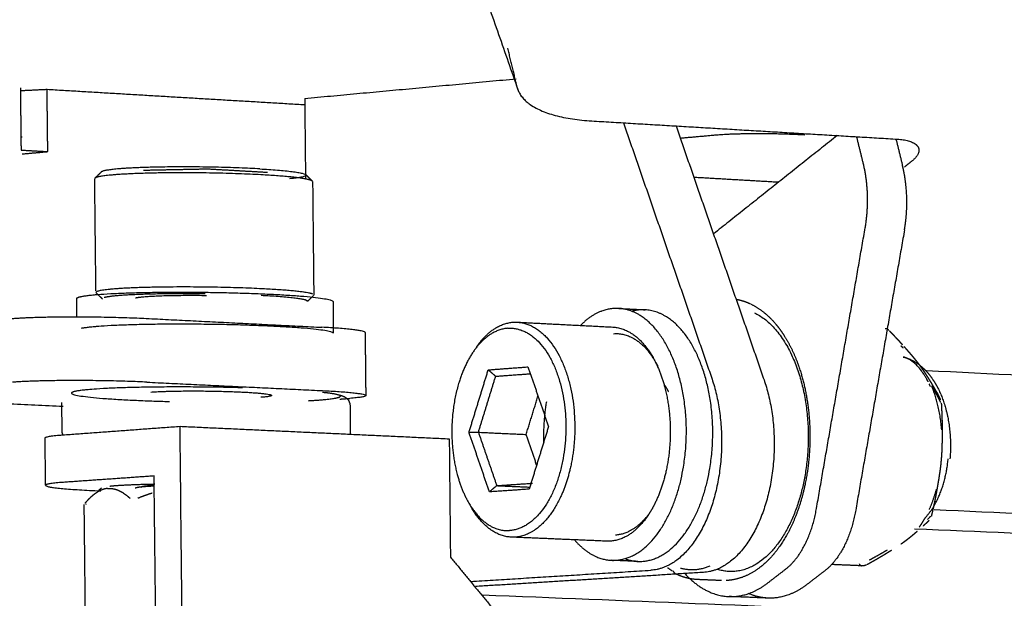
# Model space of a CAD drawing. Header units: millimetres. Extents: x 6394 to 7394, y -4769 to -3769.
# Tile 12 of 43: x 6516 to 6553, y -4302 to -4280. Entities that reach past the tile are written whole.
import ezdxf

# ---------------------------------------------------------------- set-up
doc = ezdxf.new("R2010")
doc.units = ezdxf.units.MM
doc.layers.add('ROXX_NEOmini_Barndoor', color=7, linetype='Continuous', true_color=0x000000)

msp = doc.modelspace()

# ---------------------------------------------------------------- linework, layer by layer
at = {"layer": 'ROXX_NEOmini_Barndoor', "color": 18, "true_color": 0x000000}
for points, weights in [([(6528.537, -4264.88), (6531.746, -4274.094), (6534.766, -4282.762)], [596.672937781, 615.436239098, 634.199540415]), ([(6528.537, -4264.88), (6531.746, -4274.094), (6534.766, -4282.762)], [596.672937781, 615.436239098, 634.199540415]), ([(6534.766, -4282.762), (6534.58, -4281.993), (6534.393, -4281.224)], [634.199540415, 634.353519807, 634.5074992]), ([(6534.766, -4282.762), (6534.58, -4281.993), (6534.393, -4281.224)], [634.199540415, 634.353519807, 634.5074992]), ([(6526.818, -4283.099), (6530.739, -4282.734), (6534.712, -4282.365)], [663.801144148, 659.458500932, 655.115857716]), ([(6526.818, -4283.099), (6530.739, -4282.734), (6534.712, -4282.365)], [663.801144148, 659.458500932, 655.115857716]), ([(6516.234, -4282.807), (6516.246, -4282.804), (6516.258, -4282.802)], [658.153106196, 658.110266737, 658.067427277]), ([(6516.234, -4282.807), (6516.246, -4282.804), (6516.258, -4282.802)], [658.153106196, 658.110266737, 658.067427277]), ([(6516.258, -4282.802), (6516.734, -4282.78), (6517.211, -4282.757)], [658.067427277, 657.533334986, 656.999242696]), ([(6516.258, -4282.802), (6516.734, -4282.78), (6517.211, -4282.757)], [658.067427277, 657.533334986, 656.999242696]), ([(6517.211, -4282.757), (6522.041, -4283.045), (6526.82, -4283.329)], [656.999242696, 660.405427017, 663.811611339]), ([(6517.211, -4282.757), (6522.041, -4283.045), (6526.82, -4283.329)], [656.999242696, 660.405427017, 663.811611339]), ([(6526.818, -4283.099), (6526.834, -4284.6), (6526.849, -4286.101)], [663.801144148, 663.869426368, 663.937708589]), ([(6526.818, -4283.099), (6526.834, -4284.6), (6526.849, -4286.101)], [663.801144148, 663.869426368, 663.937708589])]:
    msp.add_rational_spline(points, weights, degree=2, dxfattribs=at)
at = {"layer": 'ROXX_NEOmini_Barndoor', "color": 18, "lineweight": -3, "true_color": 0x000000}
for points, weights, degree in [([(6516.214, -4282.698), (6516.227, -4283.861), (6516.24, -4285.025)], [656.300538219, 656.352874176, 656.405210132], 2), ([(6517.237, -4285.082), (6517.224, -4283.92), (6517.211, -4282.757)], [657.103914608, 657.051578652, 656.999242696], 2), ([(6534.766, -4282.762), (6535.126, -4283.794), (6537.524, -4283.937)], [634.199540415, 574.506281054, 638.176908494], 2), ([(6537.524, -4283.937), (6543.262, -4284.279), (6548.929, -4284.617)], [638.176908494, 642.199751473, 646.222594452], 2), ([(6538.708, -4284.008), (6540.344, -4288.74), (6541.988, -4293.494)], [650.914986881, 649.431312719, 647.947638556], 2), ([(6540.668, -4284.124), (6542.305, -4288.847), (6543.95, -4293.591)], [652.312395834, 650.828721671, 649.345047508], 2), ([(6516.277, -4284.543), (6516.264, -4284.545), (6516.25, -4284.548)], [658.145931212, 658.194368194, 658.242805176], 2), ([(6542.19, -4284.467), (6541.509, -4284.528), (6540.828, -4284.588)], [652.445552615, 653.1747147, 653.903876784], 2), ([(6546.681, -4284.48), (6544.366, -4286.322), (6542.069, -4288.15)], [648.565437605, 651.104011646, 653.642585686], 2), ([(6545.478, -4284.465), (6543.529, -4284.349), (6542.19, -4284.467)], [652.415974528, 460.339642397, 652.445552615], 2), ([(6547.652, -4285.518), (6547.53, -4285.022), (6547.408, -4284.526)], [647.603730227, 647.705020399, 647.806310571], 2), ([(6548.876, -4284.63), (6548.996, -4285.117), (6549.116, -4285.604)], [648.850977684, 648.751382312, 648.651786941], 2), ([(6548.929, -4284.617), (6549.644, -4284.659), (6549.721, -4284.972)], [646.222594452, 581.25155546, 647.441456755], 2), ([(6516.24, -4285.025), (6516.739, -4285.053), (6517.237, -4285.082)], [656.405210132, 656.75456237, 657.103914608], 2), ([(6516.284, -4285.169), (6516.76, -4285.125), (6517.237, -4285.082)], [658.174154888, 657.639034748, 657.103914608], 2), ([(6549.721, -4284.972), (6549.776, -4285.192), (6549.452, -4285.448)], [647.441456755, 612.661537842, 648.292368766], 2), ([(6549.452, -4285.448), (6549.32, -4285.553), (6549.188, -4285.657)], [648.292368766, 648.436155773, 648.579942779], 2), ([(6518.997, -4286.074), (6519.076, -4285.997), (6519.154, -4285.919), (6519.233, -4285.842)], [563.973386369, 563.985846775, 563.998307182, 564.010767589], 3), ([(6519.834, -4285.73), (6519.299, -4285.778), (6519.233, -4285.842)], [646.426856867, 626.558892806, 647.808274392], 2), ([(6525.276, -4285.951), (6521.851, -4285.757), (6519.635, -4285.955)], [646.247300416, 455.286048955, 646.297583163], 2), ([(6525.142, -4285.726), (6521.92, -4285.543), (6519.834, -4285.73)], [646.379531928, 455.478362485, 646.426856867], 2), ([(6523.192, -4285.736), (6522.001, -4285.761), (6520.811, -4285.785)], [646.504821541, 646.804382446, 647.103943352], 2), ([(6525.43, -4285.863), (6524.312, -4285.8), (6523.192, -4285.736)], [648.06358938, 647.28420546, 646.504821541], 2), ([(6525.142, -4285.726), (6528.343, -4285.908), (6526.249, -4286.092)], [646.379531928, 458.640337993, 650.898565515], 2), ([(6547.724, -4287.92), (6547.939, -4286.682), (6547.652, -4285.518)], [647.657225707, 608.69997264, 647.603730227], 2), ([(6549.138, -4285.696), (6549.127, -4285.65), (6549.116, -4285.604)], [648.633784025, 648.575482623, 648.651786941], 2), ([(6549.189, -4287.997), (6549.233, -4287.742), (6549.288, -4287.215), (6549.269, -4286.435), (6549.193, -4285.939), (6549.138, -4285.696)], [648.704066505, 648.644009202, 648.558318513, 648.536074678, 648.58919483, 648.633784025], 3), ([(6519.033, -4290.279), (6519.01, -4288.186), (6518.988, -4286.092)], [610.765108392, 610.677468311, 610.589828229], 2), ([(6519.635, -4285.955), (6519.066, -4286.005), (6518.997, -4286.074)], [646.297583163, 626.46930456, 647.765339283], 2), ([(6527.067, -4286.159), (6526.793, -4286.036), (6525.276, -4285.951)], [648.815360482, 591.34252743, 646.247300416], 2), ([(6526.883, -4285.963), (6526.957, -4286.036), (6527.031, -4286.109), (6527.104, -4286.182)], [556.603807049, 556.613191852, 556.622576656, 556.631961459], 3), ([(6527.114, -4286.2), (6527.135, -4288.316), (6527.157, -4290.432)], [613.889338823, 613.978402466, 614.067466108], 2), ([(6544.492, -4286.227), (6542.922, -4286.137), (6541.347, -4286.046)], [674.406595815, 673.24418788, 672.081779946], 2), ([(6545.908, -4298.391), (6546.814, -4293.166), (6547.724, -4287.92)], [650.12934645, 648.893286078, 647.657225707], 2), ([(6549.189, -4287.997), (6548.277, -4293.236), (6547.369, -4298.456)], [648.704066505, 649.940734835, 651.177403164], 2), ([(6519.68, -4290.207), (6519.033, -4290.26), (6519.034, -4290.333)], [646.485992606, 620.960267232, 648.175450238], 2), ([(6525.32, -4290.203), (6521.896, -4290.025), (6519.68, -4290.207)], [646.435709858, 455.419274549, 646.485992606], 2), ([(6527.11, -4290.394), (6526.836, -4290.282), (6525.32, -4290.203)], [649.003769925, 591.514648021, 646.435709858], 2), ([(6518.318, -4290.559), (6518.317, -4290.52), (6518.487, -4290.485)], [648.061304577, 641.757313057, 647.056718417], 2), ([(6518.325, -4291.24), (6518.321, -4290.9), (6518.318, -4290.559)], [592.016874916, 592.003060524, 591.989246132], 2), ([(6519.283, -4290.586), (6519.202, -4290.507), (6519.122, -4290.427), (6519.041, -4290.348)], [556.679864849, 556.668795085, 556.657725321, 556.646655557], 3), ([(6519.885, -4290.454), (6519.481, -4290.487), (6519.342, -4290.529)], [646.636200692, 627.579285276, 632.291247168], 2), ([(6523.11, -4290.387), (6521.018, -4290.361), (6519.885, -4290.454)], [557.381655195, 526.662477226, 646.636200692], 2), ([(6523.153, -4290.457), (6521.066, -4290.429), (6520.509, -4290.544)], [592.850613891, 489.47153499, 647.850928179], 2), ([(6526.919, -4290.657), (6526.858, -4290.536), (6525.191, -4290.45)], [634.971206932, 568.281296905, 646.588875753], 2), ([(6527.15, -4290.447), (6527.074, -4290.521), (6526.999, -4290.596), (6526.923, -4290.67)], [564.455650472, 564.444539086, 564.433427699, 564.422316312], 3), ([(6527.13, -4290.461), (6527.143, -4290.454), (6527.15, -4290.447)], [645.738458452, 647.481209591, 649.718039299], 2), ([(6542.908, -4290.587), (6543.086, -4290.618), (6543.261, -4290.674), (6543.431, -4290.754)], [652.415889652, 652.267328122, 652.121883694, 651.979427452], 3), ([(6527.875, -4290.675), (6527.881, -4291.263), (6527.887, -4291.851)], [591.561572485, 591.58540118, 591.609229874], 2), ([(6538.53, -4290.93), (6537.772, -4290.891), (6537.106, -4291.562)], [649.739000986, 591.75016397, 582.68089274], 2), ([(6538.53, -4290.93), (6539.022, -4290.956), (6539.513, -4290.981)], [599.773851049, 600.096337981, 600.418824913], 2), ([(6539.513, -4290.981), (6539.28, -4290.969), (6539.048, -4291.029)], [650.437705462, 631.41792804, 617.655015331], 2), ([(6515.901, -4291.306), (6517.855, -4291.148), (6520.91, -4291.303)], [642.194644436, 452.586639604, 642.150277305], 2), ([(6520.91, -4291.303), (6524.196, -4291.469), (6527.459, -4291.634)], [642.150277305, 644.421066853, 646.691856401], 2), ([(6529.072, -4291.83), (6529.071, -4291.716), (6527.459, -4291.634)], [649.400661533, 570.563076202, 646.691856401], 2), ([(6534.39, -4291.671), (6533.663, -4291.727), (6533.098, -4292.56)], [647.196100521, 613.142970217, 648.628769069], 2), ([(6533.214, -4292.39), (6533.814, -4291.505), (6534.586, -4291.445)], [648.847584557, 613.311451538, 647.325374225], 2), ([(6534.39, -4291.671), (6536.524, -4291.505), (6536.561, -4295.292)], [647.196100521, 456.022299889, 645.080396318], 2), ([(6534.586, -4291.445), (6534.668, -4291.439), (6534.75, -4291.443)], [647.325374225, 646.808612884, 647.149455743], 2), ([(6534.75, -4291.443), (6536.533, -4291.534), (6538.308, -4291.625)], [554.544677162, 555.622377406, 556.700077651], 2), ([(6534.75, -4291.443), (6536.857, -4291.551), (6536.893, -4295.292)], [647.149455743, 472.309791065, 645.077438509], 2), ([(6538.308, -4291.625), (6539.193, -4291.67), (6539.811, -4292.765)], [649.664791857, 604.267735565, 648.127399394], 2), ([(6548.588, -4291.727), (6548.559, -4291.697), (6548.512, -4291.685), (6548.464, -4291.689)], [656.458134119, 656.40045816, 656.342012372, 656.297632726], 3), ([(6548.607, -4291.754), (6548.603, -4291.745), (6548.598, -4291.738), (6548.592, -4291.731)], [656.504698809, 656.491890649, 656.478849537, 656.465734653], 3), ([(6529.072, -4291.83), (6529.084, -4293.005), (6529.096, -4294.18)], [559.953255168, 559.998382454, 560.043509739], 2), ([(6538.342, -4291.872), (6539.197, -4291.807), (6539.827, -4292.801)], [649.990918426, 599.311197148, 641.56680461], 2), ([(6549.145, -4292.415), (6549.119, -4292.385), (6549.092, -4292.356), (6549.065, -4292.327)], [656.293820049, 656.31273604, 656.331319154, 656.349582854], 3), ([(6533.098, -4292.56), (6532.289, -4293.751), (6532.307, -4295.596)], [648.628769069, 583.188127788, 649.646754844], 2), ([(6539.811, -4292.765), (6540.439, -4293.875), (6540.454, -4295.459)], [648.127399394, 602.133182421, 647.592774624], 2), ([(6532.947, -4295.55), (6533.305, -4294.387), (6533.664, -4293.222)], [648.955336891, 648.5068387, 648.058340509], 2), ([(6533.664, -4293.222), (6534.404, -4293.166), (6535.147, -4293.11)], [648.058340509, 647.262459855, 646.4665792], 2), ([(6533.941, -4293.461), (6533.802, -4293.342), (6533.664, -4293.222)], [648.126161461, 648.092250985, 648.058340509], 2), ([(6535.147, -4293.11), (6535.53, -4294.224), (6535.913, -4295.338)], [646.4665792, 646.119196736, 645.771814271], 2), ([(6539.912, -4292.943), (6539.95, -4293.009), (6539.986, -4293.08)], [648.378390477, 645.234184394, 642.517651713], 2), ([(6533.298, -4295.548), (6533.62, -4294.505), (6533.941, -4293.461)], [648.930303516, 648.528232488, 648.126161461], 2), ([(6533.941, -4293.461), (6534.589, -4293.413), (6535.238, -4293.364)], [648.126161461, 647.429832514, 646.733503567], 2), ([(6720.93, -4301.815), (6644.395, -4297.982), (6550.004, -4293.255)], [820.958335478, 743.308192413, 665.658049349], 2), ([(6520.935, -4293.68), (6517.881, -4293.533), (6515.927, -4293.683)], [642.254949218, 452.660653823, 642.299316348], 2), ([(6520.935, -4293.68), (6524.221, -4293.838), (6527.484, -4293.995)], [642.254949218, 644.525738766, 646.796528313], 2), ([(6540.22, -4293.766), (6540.312, -4293.892), (6540.39, -4294.045)], [555.786357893, 553.565596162, 555.475905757], 2), ([(6550.158, -4293.842), (6550.144, -4293.81), (6550.13, -4293.78), (6550.115, -4293.75)], [655.526034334, 655.542391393, 655.559205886, 655.576476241], 3), ([(6550.579, -4295.461), (6550.505, -4294.559), (6550.205, -4293.82)], [654.960225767, 637.472267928, 655.266120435], 2), ([(6517.807, -4294.589), (6513.58, -4294.39), (6509.315, -4294.19)], [655.544214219, 652.59625691, 649.648299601], 2), ([(6527.484, -4293.995), (6529.095, -4294.072), (6529.096, -4294.18)], [646.796528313, 570.655265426, 649.505333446], 2), ([(6528.126, -4294.312), (6528.316, -4294.298), (6528.505, -4294.284)], [651.447002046, 651.240062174, 651.033122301], 2), ([(6529.096, -4294.18), (6529.096, -4294.241), (6528.505, -4294.284)], [649.505333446, 622.852301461, 651.033122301], 2), ([(6535.079, -4295.631), (6535.3, -4294.915), (6535.521, -4294.199)], [650.187971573, 649.911356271, 649.634740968], 2), ([(6550.534, -4294.345), (6550.477, -4294.203), (6550.411, -4294.073)], [560.645714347, 560.120238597, 561.429304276], 2), ([(6517.773, -4295.498), (6517.767, -4294.968), (6517.761, -4294.438)], [560.130446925, 560.110094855, 560.089742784], 2), ([(6528.51, -4294.559), (6528.515, -4295.087), (6528.521, -4295.615)], [560.799438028, 560.819760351, 560.840082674], 2), ([(6535.832, -4294.412), (6535.709, -4295.156), (6535.727, -4295.923)], [652.819719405, 629.112434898, 622.522530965], 2), ([(6517.798, -4295.646), (6519.976, -4295.487), (6522.17, -4295.326)], [645.9681744, 643.577971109, 641.187767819], 2), ([(6523.662, -4436.184), (6522.919, -4366.097), (6522.17, -4295.326)], [647.44191459, 644.314841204, 641.187767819], 2), ([(6522.17, -4295.326), (6527.217, -4295.56), (6532.21, -4295.792)], [641.187767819, 644.6812902, 648.174812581], 2), ([(6536.561, -4295.292), (6536.597, -4299.077), (6534.463, -4299.216)], [645.080396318, 456.25914539, 647.531050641], 2), ([(6535.913, -4295.338), (6535.552, -4296.505), (6535.191, -4297.671)], [645.771814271, 646.220312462, 646.668810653], 2), ([(6536.893, -4295.292), (6536.908, -4296.835), (6536.335, -4298.022)], [645.077438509, 602.295438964, 645.819604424], 2), ([(6517.137, -4295.76), (6517.136, -4295.694), (6517.798, -4295.646)], [647.698917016, 620.703717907, 645.9681744], 2), ([(6517.156, -4297.527), (6517.147, -4296.644), (6517.137, -4295.76)], [559.437246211, 559.403347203, 559.369448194], 2), ([(6517.813, -4295.662), (6517.789, -4295.615), (6517.773, -4295.56), (6517.773, -4295.498)], [648.308115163, 648.261683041, 648.219924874, 648.176463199], 3), ([(6532.21, -4295.792), (6532.232, -4297.999), (6532.254, -4300.205)], [648.174812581, 648.272942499, 648.371072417], 2), ([(6532.307, -4295.596), (6532.323, -4297.138), (6532.943, -4298.195)], [649.646754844, 601.071609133, 649.106232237], 2), ([(6532.947, -4295.55), (6533.123, -4295.549), (6533.298, -4295.548)], [648.955336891, 648.942820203, 648.930303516], 2), ([(6533.708, -4297.772), (6533.328, -4296.66), (6532.947, -4295.55)], [648.260571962, 648.607954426, 648.955336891], 2), ([(6533.298, -4295.548), (6534.189, -4295.59), (6535.079, -4295.631)], [648.930303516, 649.559137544, 650.187971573], 2), ([(6533.298, -4295.548), (6533.64, -4296.543), (6533.981, -4297.54)], [648.930303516, 648.618881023, 648.307458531], 2), ([(6535.47, -4296.77), (6535.274, -4296.201), (6535.079, -4295.631)], [649.830989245, 650.009480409, 650.187971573], 2), ([(6540.454, -4295.459), (6540.468, -4296.997), (6539.893, -4298.179)], [647.592774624, 604.643707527, 648.334940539], 2), ([(6538.264, -4300.325), (6540.351, -4300.412), (6540.944, -4296.856)], [650.536603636, 510.77974356, 647.497067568], 2), ([(6549.961, -4298.737), (6550.686, -4297.977), (6550.818, -4296.538)], [562.617946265, 548.806269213, 656.015543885], 2), ([(6521.205, -4297.18), (6519.506, -4297.299), (6517.818, -4297.418)], [642.336512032, 644.191595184, 646.046678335], 2), ([(6522.666, -4434.275), (6521.939, -4366.051), (6521.205, -4297.18)], [648.433650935, 645.385081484, 642.336512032], 2), ([(6539.246, -4300.366), (6541.334, -4300.453), (6541.928, -4296.901)], [651.235308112, 511.330219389, 648.195772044], 2), ([(6517.818, -4297.418), (6517.156, -4297.464), (6517.156, -4297.527)], [646.046678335, 620.779066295, 647.77742095], 2), ([(6517.156, -4297.527), (6517.158, -4297.645), (6519.084, -4297.729)], [647.77742095, 569.839942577, 650.98937132], 2), ([(6519.141, -4297.711), (6519.175, -4297.681), (6519.21, -4297.651), (6519.245, -4297.621)], [581.0107297, 581.016319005, 581.02190831, 581.027497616], 3), ([(6519.557, -4297.556), (6520.079, -4297.499), (6521.232, -4297.477)], [647.305232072, 567.554169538, 554.086206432], 2), ([(6520.707, -4297.594), (6520.542, -4297.612), (6520.501, -4297.633)], [647.901793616, 609.107093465, 586.416603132], 2), ([(6521.21, -4297.559), (6520.892, -4297.574), (6520.707, -4297.594)], [580.46549364, 604.205022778, 647.901793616], 2), ([(6533.981, -4297.54), (6533.845, -4297.656), (6533.708, -4297.772)], [648.307458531, 648.284015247, 648.260571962], 2), ([(6533.981, -4297.54), (6534.645, -4297.495), (6535.31, -4297.449)], [648.307458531, 647.593965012, 646.880471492], 2), ([(6533.981, -4297.54), (6534.598, -4297.567), (6535.215, -4297.595)], [648.307458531, 648.74291957, 649.178380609], 2), ([(6519.084, -4297.729), (6519.15, -4297.732), (6519.216, -4297.735)], [650.98937132, 651.035447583, 651.081523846], 2), ([(6519.459, -4297.646), (6519.51, -4297.641), (6519.616, -4297.64), (6519.789, -4297.678), (6519.956, -4297.752), (6520.119, -4297.854), (6520.242, -4297.954), (6520.306, -4298.012)], [647.258092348, 647.168284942, 646.985241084, 646.689487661, 646.406118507, 646.131836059, 645.925308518, 645.818897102], 3), ([(6535.191, -4297.671), (6534.449, -4297.721), (6533.708, -4297.772)], [646.668810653, 647.464691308, 648.260571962], 2), ([(6550.117, -4298.424), (6550.275, -4298.073), (6550.384, -4297.672)], [646.845545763, 646.864695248, 655.284935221], 2), ([(6518.639, -4302.196), (6518.618, -4300.217), (6518.596, -4298.238)], [554.400988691, 554.325730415, 554.250472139], 2), ([(6518.668, -4298.237), (6518.668, -4298.225), (6518.667, -4298.213)], [649.037478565, 649.03694258, 649.036406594], 2), ([(6532.943, -4298.195), (6533.576, -4299.273), (6534.463, -4299.216)], [649.106232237, 598.304853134, 647.531050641], 2), ([(6536.335, -4298.022), (6535.671, -4299.394), (6534.664, -4299.46)], [645.819604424, 590.699578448, 647.681258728], 2), ([(6539.893, -4298.179), (6539.778, -4298.415), (6539.645, -4298.618)], [648.334940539, 646.562064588, 648.623052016], 2), ([(6534.527, -4299.461), (6533.664, -4299.425), (6533.048, -4298.375)], [647.827422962, 605.835063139, 649.354889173], 2), ([(6539.645, -4298.618), (6539.026, -4299.559), (6538.219, -4299.611)], [648.623052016, 611.693848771, 650.196594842], 2), ([(6539.651, -4298.599), (6539.099, -4299.34), (6538.413, -4299.384)], [642.669166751, 615.40825632, 650.325868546], 2), ([(6544.761, -4300.651), (6545.632, -4299.979), (6545.908, -4298.391)], [651.463023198, 589.09128806, 650.12934645], 2), ([(6547.369, -4298.456), (6547.093, -4300.041), (6546.221, -4300.712)], [651.177403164, 590.040397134, 652.511079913], 2), ([(6550.053, -4298.796), (6550.094, -4298.756), (6550.133, -4298.717), (6550.171, -4298.677)], [655.557822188, 655.490225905, 655.422528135, 655.35463297], 3), ([(6720.329, -4305.985), (6644.143, -4302.606), (6550.29, -4298.444)], [817.768450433, 740.796667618, 663.824884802], 2), ([(6549.742, -4299.084), (6549.858, -4298.923), (6549.961, -4298.738)], [656.039982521, 650.927888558, 648.658098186], 2), ([(6549.948, -4298.988), (6549.925, -4299.01), (6549.903, -4299.031), (6549.88, -4299.053)], [655.514001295, 655.54968078, 655.585198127, 655.620538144], 3), ([(6534.664, -4299.46), (6534.596, -4299.464), (6534.527, -4299.461)], [647.681258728, 647.458981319, 647.827422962], 2), ([(6538.082, -4299.612), (6536.376, -4299.54), (6534.664, -4299.467)], [556.871229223, 555.835421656, 554.799614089], 2), ([(6719.371, -4306.548), (6643.268, -4303.236), (6549.563, -4299.157)], [818.790168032, 741.888769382, 664.987370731], 2), ([(6536.88, -4299.561), (6537.506, -4300.293), (6538.264, -4300.325)], [620.62353733, 611.101394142, 650.536603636], 2), ([(6538.219, -4299.611), (6538.15, -4299.615), (6538.082, -4299.612)], [650.196594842, 649.973169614, 650.342759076], 2), ([(6547.881, -4300.311), (6547.961, -4300.268), (6548.116, -4300.184), (6548.338, -4300.059), (6548.478, -4299.977), (6548.547, -4299.936)], [657.870725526, 657.813699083, 657.699673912, 657.527327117, 657.411384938, 657.352801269], 3), ([(6532.254, -4300.205), (6533.257, -4301.422), (6534.258, -4302.636)], [648.371072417, 649.122112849, 649.873153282], 2), ([(6539.246, -4300.366), (6538.755, -4300.345), (6538.264, -4300.325)], [598.700568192, 598.379397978, 598.058227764], 2), ([(6538.801, -4300.28), (6539.021, -4300.356), (6539.246, -4300.366)], [631.481498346, 639.007505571, 651.235308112], 2), ([(6541.93, -4300.543), (6541.385, -4300.774), (6540.837, -4300.624)], [567.873208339, 584.912321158, 626.298045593], 2), ([(6547.61, -4300.531), (6547.052, -4300.507), (6546.492, -4300.484)], [591.586313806, 591.221721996, 590.857130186], 2), ([(6547.494, -4300.459), (6547.536, -4300.516), (6547.589, -4300.528)], [657.80462486, 635.337261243, 657.707183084], 2), ([(6547.769, -4300.5), (6547.719, -4300.523), (6547.665, -4300.533), (6547.61, -4300.531)], [657.704423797, 657.699329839, 657.692557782, 657.684651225], 3), ([(6533.017, -4301.113), (6536.356, -4300.905), (6539.731, -4300.695)], [657.997907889, 654.36668512, 650.73546235], 2), ([(6541.69, -4300.776), (6537.411, -4301.041), (6533.192, -4301.302)], [652.132871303, 656.737120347, 661.341369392], 2), ([(6540.528, -4300.724), (6540.444, -4300.671), (6540.363, -4300.608)], [635.228222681, 629.209117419, 623.800431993], 2), ([(6540.556, -4300.721), (6540.595, -4300.799), (6540.669, -4300.834)], [594.16471466, 599.22607397, 653.572667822], 2), ([(6541.485, -4301.044), (6541.21, -4301.033), (6540.94, -4300.963), (6540.682, -4300.841)], [652.886705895, 653.118242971, 653.342805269, 653.560837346], 3), ([(6540.992, -4300.819), (6541.747, -4301.639), (6542.644, -4301.676)], [604.832012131, 607.236913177, 653.76888417], 2), ([(6544.085, -4301.173), (6544.423, -4300.912), (6544.761, -4300.651)], [652.208792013, 651.835907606, 651.463023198], 2), ([(6546.221, -4300.712), (6545.882, -4300.972), (6545.544, -4301.232)], [652.511079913, 652.88396432, 653.256848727], 2), ([(6542.363, -4301.08), (6541.924, -4301.062), (6541.485, -4301.044)], [640.101298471, 639.793335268, 639.485372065], 2), ([(6542.644, -4301.676), (6543.393, -4301.706), (6544.085, -4301.173)], [653.76888417, 637.128496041, 652.208792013], 2), ([(6545.544, -4301.232), (6544.851, -4301.765), (6544.102, -4301.735)], [653.256848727, 638.151121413, 654.816940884], 2), ([(6533.448, -4301.613), (6636.081, -4305.728), (6718.115, -4309.017)], [666.9309256, 750.662527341, 834.394129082], 2), ([(6544.102, -4301.735), (6543.732, -4301.72), (6543.376, -4301.564)], [654.816940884, 634.811999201, 622.949553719], 2), ([(6544.102, -4301.735), (6543.373, -4301.705), (6542.644, -4301.676)], [575.778983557, 575.318206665, 574.857429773], 2)]:
    msp.add_rational_spline(points, weights, degree=degree, dxfattribs=at)
for points, weights, degree, knots in [([(6518.487, -4290.485), (6519.593, -4290.254), (6523.74, -4290.339), (6527.872, -4290.423), (6527.875, -4290.675)], [647.056718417, 486.02209699, 645.095744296, 487.730624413, 649.635689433], 2, [0, 0, 0, 5.72437, 5.72437, 11.448739, 11.448739, 11.448739]), ([(6540.944, -4296.856), (6541.312, -4294.655), (6540.565, -4292.824), (6539.819, -4290.997), (6538.53, -4290.93)], [647.497067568, 582.572696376, 647.680230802, 583.81761066, 649.739000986], 2, [0, 0, 0, 3.600188, 3.600188, 7.200377, 7.200377, 7.200377]), ([(6541.928, -4296.901), (6542.296, -4294.702), (6541.548, -4292.873), (6540.803, -4291.048), (6539.513, -4290.981)], [648.195772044, 583.201835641, 648.378935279, 584.446749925, 650.437705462], 2, [-12.566371, -12.566371, -12.566371, -8.966182, -8.966182, -5.365994, -5.365994, -5.365994]), ([(6543.451, -4290.763), (6543.851, -4290.955), (6544.213, -4291.271), (6544.521, -4291.682), (6544.639, -4291.84), (6544.748, -4292.01), (6544.85, -4292.193), (6545.033, -4292.524), (6545.187, -4292.892), (6545.311, -4293.29), (6545.685, -4294.488), (6545.763, -4295.887), (6545.536, -4297.201), (6545.374, -4298.142), (6545.063, -4298.991), (6544.632, -4299.658), (6544.461, -4299.923), (6544.272, -4300.157), (6544.068, -4300.355), (6543.688, -4300.724), (6543.253, -4300.968), (6542.793, -4301.05), (6542.709, -4301.065), (6542.624, -4301.075), (6542.539, -4301.079)], [651.962668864, 651.626821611, 651.313278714, 651.045063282, 650.94269178, 650.847037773, 650.759235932, 650.600837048, 650.46878281, 650.367841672, 650.064450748, 650.060238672, 650.360931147, 650.576509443, 650.937714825, 651.393928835, 651.575096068, 651.769708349, 651.972566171, 652.349869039, 652.752151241, 653.148956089, 653.221806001, 653.294278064, 653.366412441], 3, [1.062044, 1.062044, 1.062044, 1.062044, 2.756278, 2.756278, 2.756278, 3.399388, 3.399388, 3.399388, 4.560908, 4.560908, 4.560908, 8.081072, 8.081072, 8.081072, 10.583568, 10.583568, 10.583568, 11.570614, 11.570614, 11.570614, 13.41554, 13.41554, 13.41554, 13.752488, 13.752488, 13.752488, 13.752488]), ([(6543.594, -4291.095), (6546.29, -4292.386), (6545.481, -4297.134), (6544.74, -4301.48), (6542.22, -4300.662)], [652.180784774, 459.91012742, 650.511620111, 472.692142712, 632.86769777], 2, [0, 0, 0, 6.584281, 6.584281, 12.778085, 12.778085, 12.778085]), ([(6518.5, -4291.665), (6519.605, -4291.44), (6523.752, -4291.522), (6527.884, -4291.604), (6527.887, -4291.851)], [647.109054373, 486.06159677, 645.148080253, 487.770124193, 649.688025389], 2, [-12.566371, -12.566371, -12.566371, -6.842001, -6.842001, -1.117632, -1.117632, -1.117632]), ([(6548.629, -4291.768), (6548.653, -4291.793), (6548.677, -4291.818), (6548.702, -4291.844), (6548.736, -4291.879), (6548.77, -4291.915), (6548.804, -4291.951), (6548.835, -4291.984), (6548.866, -4292.016), (6548.897, -4292.049), (6548.924, -4292.078), (6548.952, -4292.108), (6548.979, -4292.137), (6549.003, -4292.164), (6549.027, -4292.19), (6549.051, -4292.217), (6549.071, -4292.239), (6549.091, -4292.261), (6549.111, -4292.284)], [656.435659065, 656.422079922, 656.408401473, 656.394620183, 656.374980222, 656.355129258, 656.33505759, 656.316784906, 656.29832723, 656.279677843, 656.262855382, 656.245875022, 656.228732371, 656.213447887, 656.198032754, 656.182484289, 656.169446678, 656.156145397, 656.142571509], 3, [0.0680031, 0.0680031, 0.0680031, 0.0680031, 0.1749834, 0.1749834, 0.1749834, 0.3274245, 0.3274245, 0.3274245, 0.4661865, 0.4661865, 0.4661865, 0.5913414, 0.5913414, 0.5913414, 0.7029189, 0.7029189, 0.7029189, 0.7976811, 0.7976811, 0.7976811, 0.7976811]), ([(6549.167, -4292.346), (6549.189, -4292.371), (6549.211, -4292.396), (6549.233, -4292.421), (6549.254, -4292.444), (6549.275, -4292.468), (6549.295, -4292.492), (6549.316, -4292.516), (6549.337, -4292.539), (6549.357, -4292.563), (6549.378, -4292.587), (6549.398, -4292.61), (6549.418, -4292.634), (6549.439, -4292.658), (6549.459, -4292.681), (6549.479, -4292.705), (6549.499, -4292.729), (6549.519, -4292.753), (6549.538, -4292.777), (6549.558, -4292.801), (6549.578, -4292.825), (6549.597, -4292.849), (6549.617, -4292.874), (6549.636, -4292.899), (6549.656, -4292.924), (6549.677, -4292.951), (6549.697, -4292.977), (6549.717, -4293.004), (6549.74, -4293.034), (6549.762, -4293.063), (6549.783, -4293.093), (6549.807, -4293.126), (6549.831, -4293.16), (6549.854, -4293.193), (6549.88, -4293.23), (6549.905, -4293.267), (6549.93, -4293.304), (6549.957, -4293.345), (6549.983, -4293.386), (6550.008, -4293.426), (6550.037, -4293.47), (6550.064, -4293.514), (6550.091, -4293.558), (6550.12, -4293.605), (6550.149, -4293.652), (6550.178, -4293.699)], [656.105132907, 656.089447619, 656.073848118, 656.058288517, 656.043424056, 656.028594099, 656.013761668, 655.999124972, 655.984483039, 655.969804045, 655.95515532, 655.940465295, 655.925706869, 655.910880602, 655.895978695, 655.880979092, 655.865977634, 655.850869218, 655.8356379, 655.820334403, 655.804894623, 655.789309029, 655.773197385, 655.756913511, 655.740454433, 655.722792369, 655.704899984, 655.686788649, 655.666736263, 655.646374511, 655.62573197, 655.602533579, 655.578922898, 655.554952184, 655.528202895, 655.500939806, 655.473236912, 655.44275276, 655.411694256, 655.380135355, 655.34561967, 655.310554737, 655.274953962, 655.236163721, 655.196763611, 655.157011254], 3, [0.018549, 0.018549, 0.018549, 0.018549, 0.124653, 0.124653, 0.124653, 0.22596, 0.22596, 0.22596, 0.325876, 0.325876, 0.325876, 0.425535, 0.425535, 0.425535, 0.525601, 0.525601, 0.525601, 0.625632, 0.625632, 0.625632, 0.726094, 0.726094, 0.726094, 0.829909, 0.829909, 0.829909, 0.941301, 0.941301, 0.941301, 1.064635, 1.064635, 1.064635, 1.203242, 1.203242, 1.203242, 1.357903, 1.357903, 1.357903, 1.52805, 1.52805, 1.52805, 1.714033, 1.714033, 1.714033, 1.916965, 1.916965, 1.916965, 1.916965]), ([(6550.078, -4293.674), (6550.065, -4293.648), (6550.051, -4293.622), (6550.037, -4293.597), (6549.732, -4293.036), (6549.411, -4292.806), (6549.142, -4292.743)], [655.621415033, 655.637753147, 655.654463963, 655.671546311, 656.050311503, 656.540735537, 657.145533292], 3, [12.810002, 12.810002, 12.810002, 12.810002, 12.908303, 12.908303, 12.908303, 14.997873, 14.997873, 14.997873, 14.997873]), ([(6549.142, -4292.743), (6549.43, -4292.811), (6549.697, -4292.969), (6549.927, -4293.195), (6550.105, -4293.369), (6550.262, -4293.583), (6550.395, -4293.828), (6550.446, -4293.922), (6550.494, -4294.02), (6550.538, -4294.123), (6550.838, -4294.826), (6550.958, -4295.687), (6550.883, -4296.542)], [657.145684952, 656.932009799, 656.729187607, 656.545306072, 656.403298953, 656.274160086, 656.165326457, 656.123518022, 656.084712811, 656.049226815, 655.8062088, 655.732543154, 655.854537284], 3, [0.312902, 0.312902, 0.312902, 0.312902, 1.412849, 1.412849, 1.412849, 2.261179, 2.261179, 2.261179, 2.586183, 2.586183, 2.586183, 4.832176, 4.832176, 4.832176, 4.832176]), ([(6541.988, -4293.494), (6542.784, -4295.795), (6542.028, -4298.201), (6541.274, -4300.599), (6539.731, -4300.695)], [647.947638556, 560.661876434, 648.16059621, 562.271017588, 650.73546235], 2, [-8.370522, -8.370522, -8.370522, -4.185261, -4.185261, 0, 0, 0]), ([(6543.95, -4293.591), (6544.746, -4295.887), (6543.989, -4298.287), (6543.234, -4300.681), (6541.69, -4300.776)], [649.345047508, 561.872376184, 649.558005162, 563.481517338, 652.132871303], 2, [0, 0, 0, 4.185261, 4.185261, 8.370522, 8.370522, 8.370522]), ([(6524.498, -4293.891), (6519.64, -4293.759), (6518.297, -4294.017), (6516.97, -4294.271), (6521.774, -4294.401)], [645.292961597, 455.443953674, 647.114783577, 460.715902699, 652.756781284], 2, [-13.176297, -13.176297, -13.176297, -6.588148, -6.588148, 0, 0, 0]), ([(6550.178, -4293.699), (6550.218, -4293.765), (6550.257, -4293.831), (6550.294, -4293.896), (6550.333, -4293.963), (6550.37, -4294.03), (6550.406, -4294.097), (6550.446, -4294.172), (6550.485, -4294.246), (6550.523, -4294.32)], [655.15700408, 655.104355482, 655.050859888, 654.996596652, 654.941068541, 654.884738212, 654.827676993, 654.76393425, 654.699299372, 654.633862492], 3, [0.0088158, 0.0088158, 0.0088158, 0.0088158, 0.28658, 0.28658, 0.28658, 0.5708059, 0.5708059, 0.5708059, 0.8883066, 0.8883066, 0.8883066, 0.8883066]), ([(6550.544, -4294.441), (6550.51, -4294.371), (6550.439, -4294.233), (6550.326, -4294.026), (6550.246, -4293.889), (6550.205, -4293.82)], [654.73231495, 654.794495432, 654.916667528, 655.095039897, 655.209550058, 655.266120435], 3, [0, 0, 0, 0, 0.2949543, 0.5899096, 0.8848649, 0.8848649, 0.8848649, 0.8848649]), ([(6521.081, -4294.05), (6522.416, -4293.949), (6524.476, -4294.048), (6526.526, -4294.146), (6525.188, -4294.246)], [647.596718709, 456.885773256, 647.56640117, 458.911413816, 650.461407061], 2, [0, 0, 0, 3.220132, 3.220132, 6.440265, 6.440265, 6.440265]), ([(6526.955, -4294.371), (6527.654, -4294.333), (6527.953, -4294.278), (6528.169, -4294.239), (6528.147, -4294.195)], [575.361875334, 598.304122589, 650.943342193, 610.87621832, 587.219593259], 2, [-8.437551, -8.437551, -8.437551, -6.588148, -6.588148, -5.218942, -5.218942, -5.218942]), ([(6527.477, -4294.052), (6527.508, -4294.056), (6527.538, -4294.059), (6527.567, -4294.062), (6527.786, -4294.087), (6528.236, -4294.136), (6528.394, -4294.292), (6528.455, -4294.352), (6528.509, -4294.442), (6528.51, -4294.559)], [647.603464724, 647.649252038, 647.695406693, 647.741913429, 648.092945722, 649.333726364, 649.626356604, 649.739526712, 649.816713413, 649.900535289], 3, [11.364519, 11.364519, 11.364519, 11.364519, 11.513139, 11.513139, 11.513139, 13.455516, 13.455516, 13.455516, 13.811042, 13.811042, 13.811042, 13.811042]), ([(6550.561, -4294.458), (6550.565, -4294.523), (6550.568, -4294.588), (6550.571, -4294.653), (6550.574, -4294.712), (6550.577, -4294.772), (6550.58, -4294.831), (6550.582, -4294.885), (6550.584, -4294.939), (6550.585, -4294.993), (6550.587, -4295.041), (6550.588, -4295.09), (6550.589, -4295.138), (6550.59, -4295.181), (6550.591, -4295.224), (6550.591, -4295.267), (6550.592, -4295.304), (6550.592, -4295.342), (6550.592, -4295.379), (6550.592, -4295.411), (6550.592, -4295.443), (6550.592, -4295.475)], [654.651698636, 654.667941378, 654.683957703, 654.699727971, 654.714143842, 654.728356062, 654.742349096, 654.755036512, 654.767545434, 654.779864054, 654.790919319, 654.801822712, 654.812565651, 654.822081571, 654.831472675, 654.840733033, 654.848797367, 654.856763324, 654.864627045, 654.871319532, 654.877938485, 654.884481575], 3, [0.0087887, 0.0087887, 0.0087887, 0.0087887, 0.1782014, 0.1782014, 0.1782014, 0.3330372, 0.3330372, 0.3330372, 0.4734032, 0.4734032, 0.4734032, 0.5993552, 0.5993552, 0.5993552, 0.710907, 0.710907, 0.710907, 0.8080405, 0.8080405, 0.8080405, 0.8906993, 0.8906993, 0.8906993, 0.8906993]), ([(6550.592, -4295.475), (6550.592, -4295.565), (6550.592, -4295.655), (6550.591, -4295.745), (6550.591, -4295.831), (6550.589, -4295.918), (6550.587, -4296.004), (6550.585, -4296.095), (6550.582, -4296.186), (6550.577, -4296.277), (6550.572, -4296.377), (6550.565, -4296.478), (6550.556, -4296.579)], [654.884485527, 654.903298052, 654.922042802, 654.940305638, 654.957827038, 654.974891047, 654.991278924, 655.008481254, 655.024912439, 655.040313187, 655.057398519, 655.073287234, 655.087766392], 3, [0.0092816, 0.0092816, 0.0092816, 0.0092816, 0.2432101, 0.2432101, 0.2432101, 0.4672196, 0.4672196, 0.4672196, 0.7025777, 0.7025777, 0.7025777, 0.9638657, 0.9638657, 0.9638657, 0.9638657]), ([(6550.556, -4296.579), (6550.546, -4296.699), (6550.532, -4296.82), (6550.517, -4296.939), (6550.501, -4297.057), (6550.483, -4297.175), (6550.464, -4297.293), (6550.443, -4297.421), (6550.421, -4297.549), (6550.398, -4297.677)], [655.087766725, 655.105060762, 655.120468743, 655.134143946, 655.147614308, 655.159444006, 655.17033769, 655.18220845, 655.192957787, 655.20383738], 3, [0.0097068, 0.0097068, 0.0097068, 0.0097068, 0.3218974, 0.3218974, 0.3218974, 0.6289529, 0.6289529, 0.6289529, 0.9641832, 0.9641832, 0.9641832, 0.9641832]), ([(6520.751, -4297.608), (6520.622, -4297.56), (6521.118, -4297.526), (6521.161, -4297.523), (6521.208, -4297.52)], [554.718116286, 561.574120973, 647.75110978, 639.166203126, 631.353955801], 2, [1.749441, 1.749441, 1.749441, 3.220132, 3.220132, 3.365053, 3.365053, 3.365053]), ([(6518.886, -4297.93), (6518.859, -4297.953), (6518.777, -4298.028), (6518.687, -4298.123), (6518.625, -4298.194)], [648.266692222, 648.315339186, 648.462817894, 648.625638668, 648.737893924], 3, [-0.5519053, -0.5519053, -0.5519053, -0.5519053, -0.3671963, 0, 0, 0, 0]), ([(6519.459, -4297.646), (6519.407, -4297.652), (6519.301, -4297.674), (6519.13, -4297.75), (6518.993, -4297.842), (6518.913, -4297.907), (6518.886, -4297.93)], [647.258092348, 647.347988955, 647.532139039, 647.833738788, 648.075948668, 648.218630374, 648.266692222], 3, [-1.835982, -1.835982, -1.835982, -1.835982, -1.468785, -1.101589, -0.734393, -0.551905, -0.551905, -0.551905, -0.551905]), ([(6520.595, -4298.004), (6520.77, -4297.934), (6520.947, -4297.869), (6521.116, -4297.815), (6521.126, -4297.812)], [645.691617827, 645.700911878, 645.710658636, 645.720265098, 645.720811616], 3, [0, 0, 0, 0, 0.4080773, 0.4327173, 0.4327173, 0.4327173, 0.4327173]), ([(6550.398, -4297.677), (6550.387, -4297.741), (6550.375, -4297.805), (6550.363, -4297.869), (6550.352, -4297.927), (6550.341, -4297.986), (6550.329, -4298.044), (6550.319, -4298.097), (6550.308, -4298.15), (6550.297, -4298.203), (6550.287, -4298.251), (6550.276, -4298.298), (6550.266, -4298.346), (6550.257, -4298.388), (6550.247, -4298.431), (6550.237, -4298.473), (6550.229, -4298.51), (6550.22, -4298.547), (6550.212, -4298.584), (6550.204, -4298.616), (6550.197, -4298.648), (6550.189, -4298.68)], [655.203839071, 655.209241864, 655.21432405, 655.219099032, 655.223470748, 655.227585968, 655.231456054, 655.234973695, 655.238289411, 655.241412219, 655.24422497, 655.246881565, 655.249388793, 655.251621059, 655.253735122, 655.255735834, 655.257490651, 655.259158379, 655.260742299, 655.262104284, 655.263404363, 655.264644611], 3, [0.0088647, 0.0088647, 0.0088647, 0.0088647, 0.1766597, 0.1766597, 0.1766597, 0.3302967, 0.3302967, 0.3302967, 0.4699547, 0.4699547, 0.4699547, 0.5957577, 0.5957577, 0.5957577, 0.7077737, 0.7077737, 0.7077737, 0.8060302, 0.8060302, 0.8060302, 0.8905252, 0.8905252, 0.8905252, 0.8905252]), ([(6550.099, -4298.842), (6550.073, -4298.867), (6550.047, -4298.893), (6550.021, -4298.918), (6549.997, -4298.941), (6549.973, -4298.964), (6549.949, -4298.988)], [655.266220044, 655.309688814, 655.352957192, 655.396002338, 655.434864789, 655.473730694, 655.512576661], 3, [0.0087501, 0.0087501, 0.0087501, 0.0087501, 0.1742763, 0.1742763, 0.1742763, 0.3243973, 0.3243973, 0.3243973, 0.3243973]), ([(6549.661, -4299.247), (6549.627, -4299.276), (6549.593, -4299.305), (6549.559, -4299.334), (6549.527, -4299.361), (6549.495, -4299.389), (6549.462, -4299.416), (6549.431, -4299.441), (6549.4, -4299.466), (6549.369, -4299.491), (6549.34, -4299.514), (6549.311, -4299.537), (6549.282, -4299.56), (6549.255, -4299.58), (6549.228, -4299.6), (6549.201, -4299.621), (6549.176, -4299.639), (6549.151, -4299.657), (6549.126, -4299.675), (6549.103, -4299.692), (6549.079, -4299.709), (6549.055, -4299.725)], [655.93747058, 655.986177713, 656.034625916, 656.082588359, 656.126929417, 656.170796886, 656.214246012, 656.25404404, 656.293406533, 656.332284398, 656.367318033, 656.401969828, 656.436174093, 656.466693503, 656.496894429, 656.526726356, 656.553513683, 656.580040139, 656.606275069, 656.63039318, 656.654293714, 656.677961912], 3, [0.01855, 0.01855, 0.01855, 0.01855, 0.21174, 0.21174, 0.21174, 0.390114, 0.390114, 0.390114, 0.553594, 0.553594, 0.553594, 0.700945, 0.700945, 0.700945, 0.832433, 0.832433, 0.832433, 0.950501, 0.950501, 0.950501, 1.059039, 1.059039, 1.059039, 1.059039]), ([(6548.458, -4300.105), (6548.391, -4300.146), (6548.323, -4300.187), (6548.254, -4300.227), (6548.183, -4300.269), (6548.112, -4300.31), (6548.039, -4300.351), (6547.958, -4300.397), (6547.876, -4300.443), (6547.794, -4300.488)], [657.206848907, 657.262155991, 657.316556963, 657.370115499, 657.424889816, 657.478775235, 657.531860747, 657.591177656, 657.649477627, 657.706890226], 3, [0.0087572, 0.0087572, 0.0087572, 0.0087572, 0.2846919, 0.2846919, 0.2846919, 0.5668811, 0.5668811, 0.5668811, 0.8821914, 0.8821914, 0.8821914, 0.8821914]), ([(6548.703, -4299.955), (6548.678, -4299.971), (6548.652, -4299.986), (6548.627, -4300.002), (6548.6, -4300.018), (6548.573, -4300.035), (6548.546, -4300.051), (6548.517, -4300.069), (6548.487, -4300.087), (6548.458, -4300.105)], [656.999010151, 657.020436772, 657.04179603, 657.063123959, 657.085979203, 657.108802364, 657.13164383, 657.156662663, 657.181706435, 657.206847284], 3, [1.5681521, 1.5681521, 1.5681521, 1.5681521, 1.6730297, 1.6730297, 1.6730297, 1.7854553, 1.7854553, 1.7854553, 1.9086423, 1.9086423, 1.9086423, 1.9086423])]:
    msp.add_rational_spline(points, weights, degree=degree, knots=knots, dxfattribs=at)

doc.saveas('drawing.dxf')
